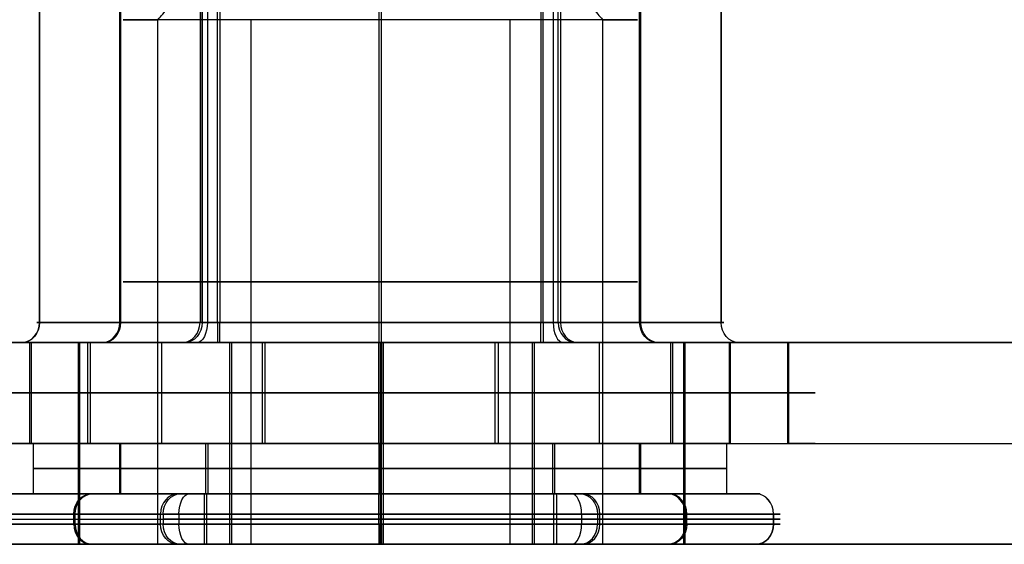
# Model space of a CAD drawing. Header units: millimetres. Extents: x -175 to 175, y -101 to 102.
# Tile 111 of 133: x 146.91 to 156.67, y -61.5 to -56.3. Entities that reach past the tile are written whole.
import ezdxf

# ---------------------------------------------------------------- set-up
doc = ezdxf.new("R2010")
doc.units = ezdxf.units.MM
doc.layers.add('Livello 01', color=7, linetype='Continuous')

msp = doc.modelspace()

# ---------------------------------------------------------------- linework, layer by layer
at = {"layer": 'Livello 01', "color": 254, "true_color": 0xcad1ee}
for p, q in [((147.9034, -59.3, -112.0026), (147.9034, -48.7169, -112.0026)), ((147.9147, -59.3, -109.0276), (147.9147, -48.7169, -109.0276)), ((150.4741, -59.3, -113.4999), (150.4741, -48.7169, -113.4999)), ((150.4968, -59.3, -107.55), (150.4968, -48.7169, -107.55)), ((153.0562, -59.3, -112.0223), (153.0562, -48.7169, -112.0223)), ((153.0676, -59.3, -109.0473), (153.0676, -48.7169, -109.0473)), ((148.7211, -51.4225, -107.6432), (148.7211, -59.3, -107.6432)), ((148.7721, -51.4225, -113.4666), (148.7721, -59.3, -113.4666)), ((152.1989, -51.4225, -107.5833), (152.1989, -59.3, -107.5833)), ((149.202, -56.3, -112.7284), (149.202, -61.5, -112.7284)), ((151.7689, -56.3, -108.3215), (151.7689, -61.5, -108.3215)), ((152.0762, -59.3, -113.506), (148.872, -59.3, -113.4938)), ((148.8947, -59.3, -107.5438), (152.0923, -59.3, -107.5561)), ((153.6977, -59.3, -110.9208), (152.2498, -59.3, -113.4067)), ((152.2718, -59.3, -107.6567), (153.8633, -59.3, -110.4378)), ((175, -59.5, 61.4), (-175, -59.5, 61.4)), ((-175, -59.5, -282.4), (175, -59.5, -282.4)), ((142, -59.5, -110.5), (147.5, -59.5, -110.5)), ((147.0138, -60.5, -112.5117), (147.0138, -59.5, -112.5117)), ((147.029, -60.5, -108.5117), (147.029, -59.5, -108.5117)), ((147.7419, -59.5, -108.927), (147.029, -59.5, -108.5117)), ((147.5, -59.5, -110.4885), (147.5, -61.5, -110.4885)), ((148.3165, -59.5, -114.2487), (148.3165, -60.5, -114.2487)), ((148.3165, -59.5, -114.2487), (148.6714, -59.5, -113.6394)), ((148.9901, -59.5, -113.0923), (148.9901, -61.5, -113.0923)), ((149.0099, -59.5, -107.8962), (149.0099, -61.5, -107.8962)), ((150.4702, -60.5, -114.5249), (150.4702, -59.5, -114.5249)), ((150.5008, -60.5, -106.525), (150.5008, -59.5, -106.525)), ((151.9901, -59.5, -113.1038), (151.9901, -61.5, -113.1038)), ((152.0099, -59.5, -107.9077), (152.0099, -61.5, -107.9077)), ((152.2995, -59.5, -107.4104), (152.6544, -59.5, -106.8012)), ((152.6544, -59.5, -106.8012), (152.6544, -60.5, -106.8012)), ((154.0354, -59.5, -110.7385), (153.1844, -59.5, -112.1995)), ((153.9419, -59.5, -112.5382), (153.229, -59.5, -112.1229)), ((153.5, -59.5, -110.5), (160, -59.5, -110.5)), ((153.5, -59.5, -110.5115), (153.5, -61.5, -110.5115)), ((153.9419, -59.5, -112.5382), (153.9419, -60.5, -112.5382)), ((153.9572, -60.5, -108.5382), (153.9572, -59.5, -108.5382)), ((146.4402, -60, -111.5095), (147.5873, -60, -113.5139)), ((147.6102, -60, -107.5139), (146.4479, -60, -109.5095)), ((149.3155, -60, -114.5205), (151.6249, -60, -114.5293)), ((151.6554, -60, -106.5294), (149.3461, -60, -106.5206)), ((153.3607, -60, -113.536), (154.5231, -60, -111.5404)), ((154.5307, -60, -109.5404), (153.3837, -60, -107.536)), ((-160, -60.5, 60.15), (160, -60.5, 60.15)), ((-160, -60.5, -281.15), (160, -60.5, -281.15)), ((147.9147, -60.5, -109.0276), (147.029, -60.5, -108.5117)), ((147.4934, -60.5, -112.2206), (150.4868, -60.5, -113.9641)), ((147.5066, -60.5, -108.7565), (147.4934, -60.5, -112.2206)), ((150.5132, -60.5, -107.0359), (147.5066, -60.5, -108.7565)), ((147.9034, -61, -112.0026), (147.9034, -60.5, -112.0026)), ((147.9147, -61, -109.0276), (147.9147, -60.5, -109.0276)), ((148.3165, -60.5, -114.2487), (148.7565, -60.5, -113.4934)), ((150.4741, -61, -113.4999), (150.4741, -60.5, -113.4999)), ((150.4868, -60.5, -113.9641), (153.4934, -60.5, -112.2435)), ((150.4968, -61, -107.55), (150.4968, -60.5, -107.55)), ((153.5066, -60.5, -108.7794), (150.5132, -60.5, -107.0359)), ((152.2144, -60.5, -107.5565), (152.6544, -60.5, -106.8012)), ((153.0562, -61, -112.0223), (153.0562, -60.5, -112.0223)), ((153.9419, -60.5, -112.5382), (153.0562, -60.5, -112.0223)), ((153.0676, -61, -109.0473), (153.0676, -60.5, -109.0473)), ((153.4934, -60.5, -112.2435), (153.5066, -60.5, -108.7794)), ((148.7565, -60.75, -113.4934), (147.0503, -60.75, -110.5118)), ((147.0503, -60.75, -110.5118), (148.7792, -60.75, -107.5434)), ((152.1917, -60.75, -113.5065), (148.7565, -60.75, -113.4934)), ((148.7792, -60.75, -107.5434), (152.2144, -60.75, -107.5565)), ((153.9207, -60.75, -110.5381), (152.1917, -60.75, -113.5065)), ((152.2144, -60.75, -107.5565), (153.9207, -60.75, -110.5381)), ((147.9147, -61, -109.0276), (147.6339, -61, -108.864)), ((148.591, -61, -113.7775), (148.7565, -61, -113.4934)), ((152.2144, -61, -107.5565), (152.38, -61, -107.2724)), ((153.337, -61, -112.1859), (153.0562, -61, -112.0223)), ((146.5874, -61.25, -110.7601), (148.308, -61.25, -113.7667)), ((146.5893, -61.25, -110.2601), (148.3328, -61.25, -107.2667)), ((147.4477, -61.3, -112.2634), (147.4477, -61.2, -112.2634)), ((147.4611, -61.3, -108.7634), (147.4611, -61.2, -108.7634)), ((148.4903, -61.2, -113.9504), (148.4903, -61.3, -113.9504)), ((148.7401, -61.2, -114.0183), (152.2041, -61.2, -114.0315)), ((148.7401, -61.25, -114.0183), (152.2041, -61.25, -114.0315)), ((152.2309, -61.2, -107.0316), (148.7668, -61.2, -107.0184)), ((152.2309, -61.25, -107.0316), (148.7668, -61.25, -107.0184)), ((150.4721, -61.3, -114.0249), (150.4721, -61.2, -114.0249)), ((150.4988, -61.3, -107.025), (150.4988, -61.2, -107.025)), ((152.4806, -61.2, -107.0995), (152.4806, -61.3, -107.0995)), ((152.6381, -61.2, -113.7832), (154.3816, -61.2, -110.7898)), ((152.6381, -61.25, -113.7832), (154.3816, -61.25, -110.7898)), ((154.3835, -61.2, -110.2898), (152.6629, -61.2, -107.2832)), ((154.3835, -61.25, -110.2898), (152.6629, -61.25, -107.2832)), ((153.5099, -61.3, -112.2865), (153.5099, -61.2, -112.2865)), ((153.5232, -61.3, -108.7865), (153.5232, -61.2, -108.7865)), ((148.308, -61.3, -113.7667), (146.5874, -61.3, -110.7601)), ((152.2041, -61.3, -114.0315), (148.7401, -61.3, -114.0183)), ((148.7668, -61.3, -107.0184), (148.774, -61.3, -107.0184)), ((154.3816, -61.3, -110.7898), (152.6381, -61.3, -113.7832)), ((142, -61.5, -110.5), (147.5, -61.5, -110.5)), ((148.282, -61.5, -109.2415), (147.6339, -61.5, -108.864)), ((148.591, -61.5, -113.7775), (149.202, -61.5, -112.7284)), ((151.7689, -61.5, -108.3215), (152.38, -61.5, -107.2724)), ((154.2088, -61.5, -110.6892), (152.4653, -61.5, -113.6825)), ((153.337, -61.5, -112.1859), (152.6889, -61.5, -111.8084)), ((153.5, -61.5, -110.5), (160, -61.5, -110.5))]:
    msp.add_line(p, q, dxfattribs=at)
at = {"layer": 'Livello 01', "color": 254, "true_color": 0xcad1ee, "extrusion": (0, 1, 0)}
for centre, radius, start, end in [((-150.4855, -110.5249, -56.3), 2.55, 210.21888, 30.21888), ((-147.2812, -110.5127, -59.3), 0.2, 330.21888, 30.21888), ((-148.8727, -113.2938, -59.3), 0.2, 270.21888, 330.21888), ((-148.8939, -107.7438, -59.3), 0.2, 30.21888, 90.21888), ((-148.8939, -107.7438, -59.3), 0.2, 30.21888, 90.21888), ((-152.077, -113.306, -59.3), 0.2, 210.21888, 270.21888), ((-152.0982, -107.7561, -59.3), 0.2, 90.21888, 150.21888), ((-153.6897, -110.5372, -59.3), 0.2, 150.21888, 210.21888), ((-153.6897, -110.5372, -59.3), 0.2, 150.21888, 210.21888), ((-147.2812, -110.5127, -59.5), 0.4, 330.21888, 30.21888), ((-148.8939, -107.7438, -59.5), 0.4, 30.21888, 71.19316), ((-152.077, -113.306, -59.5), 0.4, 210.21888, 270.21888), ((-152.0982, -107.7561, -59.5), 0.4, 90.21888, 111.27869), ((-153.6897, -110.5372, -59.5), 0.4, 177.09004, 210.21888), ((-149.3231, -112.5205, -60.5), 2, 270.21888, 330.21888), ((-149.3384, -108.5205, -60.5), 2, 30.21888, 90.21888), ((-151.6325, -112.5293, -60.5), 2, 210.21888, 270.21888), ((-151.6478, -108.5294, -60.5), 2, 90.21888, 150.21888), ((-152.7949, -110.5338, -60.5), 2, 150.21888, 210.21888), ((-148.742, -113.5183, -61), 0.3, 270.21888, 330.21888), ((-148.742, -113.5183, -61), 0.3, 270.21888, 330.21888), ((-148.7649, -107.5183, -61), 0.3, 30.21888, 90.21888), ((-148.7649, -107.5183, -61), 0.3, 38.46624, 90.21888), ((-152.206, -113.5315, -61), 0.3, 210.21888, 270.21888), ((-152.206, -113.5315, -61), 0.3, 210.21888, 270.21888), ((-152.229, -107.5316, -61), 0.3, 90.21888, 150.21888), ((-152.229, -107.5316, -61), 0.3, 90.21888, 150.21888), ((-153.9495, -110.5382, -61), 0.3, 150.21888, 210.21888), ((-153.9495, -110.5382, -61), 0.3, 150.21888, 210.21888), ((-148.742, -113.5183, -61.3), 0.5, 270.21888, 330.21888), ((-148.7649, -107.5183, -61.3), 0.5, 30.21888, 90.21888), ((-152.206, -113.5315, -61.3), 0.5, 210.21888, 270.21888), ((-152.229, -107.5316, -61.3), 0.5, 90.21888, 150.21888), ((-153.9495, -110.5382, -61.3), 0.5, 150.21888, 210.21888), ((-150.4855, -110.5249, -61.5), 2.55, 210.21888, 30.21888), ((-148.742, -113.5183, -61.5), 0.3, 270.21888, 330.21888), ((-148.7649, -107.5183, -61.5), 0.3, 30.21888, 90.21888), ((-148.7649, -107.5183, -61.5), 0.3, 35.33874, 90.21888), ((-148.742, -113.5183, -61.5), 0.3, 270.21888, 290.3174), ((-152.206, -113.5315, -61.5), 0.3, 210.21888, 270.21888), ((-152.206, -113.5315, -61.5), 0.3, 210.21888, 270.21888), ((-152.229, -107.5316, -61.5), 0.3, 90.21888, 150.21888), ((-152.229, -107.5316, -61.5), 0.3, 90.21888, 150.21888), ((-153.9495, -110.5382, -61.5), 0.3, 150.21888, 210.21888), ((-153.9495, -110.5382, -61.5), 0.3, 150.21888, 208.95948)]:
    msp.add_arc(centre, radius, start, end, dxfattribs=at)
at = {"layer": 'Livello 01', "color": 254, "true_color": 0xcad1ee, "extrusion": (0, -1, 0)}
for centre, radius, start, end in [((150.4855, -110.5249, 56.3), 2.55, 329.78112, 149.78112), ((150.4855, -110.5249, 58.9), 2.55, 149.78112, 329.78112), ((150.4855, -110.5249, 58.9), 2.55, 329.78112, 149.78112), ((147.2812, -110.5127, 59.5), 0.4, 149.78112, 209.78112), ((149.3231, -112.5205, 59.5), 2, 209.78112, 269.78112), ((149.3384, -108.5205, 59.5), 2, 89.78112, 149.78112), ((148.8727, -113.2938, 59.5), 0.4, 209.78112, 269.78112), ((148.8939, -107.7438, 59.5), 0.4, 89.78112, 149.78112), ((151.6325, -112.5293, 59.5), 2, 269.78112, 329.78112), ((151.6478, -108.5294, 59.5), 2, 29.78112, 89.78112), ((152.077, -113.306, 59.5), 0.4, 269.78112, 329.78112), ((152.0982, -107.7561, 59.5), 0.4, 29.78112, 89.78112), ((153.6897, -110.5372, 59.5), 0.4, 329.78112, 29.78112), ((152.7949, -110.5338, 59.5), 2, 329.78112, 29.78112), ((149.3231, -112.5205, 60), 2, 209.78112, 269.78112), ((149.3384, -108.5205, 60), 2, 89.78112, 149.78112), ((151.6325, -112.5293, 60), 2, 269.78112, 329.78112), ((151.6478, -108.5294, 60), 2, 29.78112, 89.78112), ((152.7949, -110.5338, 60), 2, 329.78112, 29.78112), ((148.742, -113.5183, 61.2), 0.5, 209.78112, 269.78112), ((148.742, -113.5183, 61.25), 0.5, 209.78112, 269.78112), ((148.7649, -107.5183, 61.2), 0.5, 89.78112, 149.78112), ((148.7649, -107.5183, 61.25), 0.5, 89.78112, 149.78112), ((152.206, -113.5315, 61.2), 0.5, 269.78112, 329.78112), ((152.206, -113.5315, 61.25), 0.5, 269.78112, 329.78112), ((152.229, -107.5316, 61.2), 0.5, 29.78112, 89.78112), ((152.229, -107.5316, 61.25), 0.5, 29.78112, 89.78112), ((153.9495, -110.5382, 61.2), 0.5, 329.78112, 29.78112), ((153.9495, -110.5382, 61.25), 0.5, 329.78112, 29.78112), ((150.4855, -110.5249, 61.5), 2.55, 329.78112, 149.78112)]:
    msp.add_arc(centre, radius, start, end, dxfattribs=at)
at = {"layer": 'Livello 01', "color": 254, "true_color": 0xcad1ee, "extrusion": (-0.496688, 5.5968e-13, 0.867929)}
msp.add_arc((59.3, 72.5393, -169.07), 0.2, 0, 90, dxfattribs=at)
at = {"layer": 'Livello 01', "color": 254, "true_color": 0xcad1ee, "extrusion": (-0.503305, -3.37811e-12, -0.864109)}
msp.add_arc((59.3, -182.4886, 21.3677), 0.2, 270, 0, dxfattribs=at)
at = {"layer": 'Livello 01', "color": 254, "true_color": 0xcad1ee, "extrusion": (-0.496688, 0, 0.867929)}
for centre, start, end in [((59.3, 72.5393, -170.6722), 0, 90), ((61.2, 79.0143, -170.6722), 90, 180), ((61.3, 72.4143, -170.6722), 270, 0)]:
    msp.add_arc(centre, 0.2, start, end, dxfattribs=at)
at = {"layer": 'Livello 01', "color": 254, "true_color": 0xcad1ee, "extrusion": (0.503305, 0, 0.864109)}
for centre, start, end in [((-59.3, -182.4886, -19.7656), 180, 270), ((-61.2, -188.9636, -19.7656), 270, 0), ((-61.3, -182.3636, -19.7656), 90, 180)]:
    msp.add_arc(centre, 0.2, start, end, dxfattribs=at)
at = {"layer": 'Livello 01', "color": 254, "true_color": 0xcad1ee, "extrusion": (-0.496688, 2.156e-12, 0.867929)}
msp.add_arc((59.3, 72.5393, -172.2743), 0.2, 0, 90, dxfattribs=at)
at = {"layer": 'Livello 01', "color": 254, "true_color": 0xcad1ee, "extrusion": (-0.503305, -1.75799e-12, -0.864109)}
msp.add_arc((59.3, -182.4886, 18.1634), 0.2, 270, 0, dxfattribs=at)
at = {"layer": 'Livello 01', "color": 254, "true_color": 0xcad1ee, "extrusion": (0.864109, 2.87806e-16, -0.503305)}
for centre, start, end in [((-59.3, -23.3698, 185.6636), 90, 180), ((-61.2, -23.5297, 185.6636), 270, 0), ((-61.3, -23.5297, 185.6636), 180, 270)]:
    msp.add_arc(centre, 0.2, start, end, dxfattribs=at)
at = {"layer": 'Livello 01', "color": 254, "true_color": 0xcad1ee, "extrusion": (0.999993, 2.69754e-12, -0.00382)}
msp.add_arc((-59.3, -113.1243, 149.3044), 0.2, 90, 180, dxfattribs=at)
at = {"layer": 'Livello 01', "color": 254, "true_color": 0xcad1ee, "extrusion": (0.999993, -5.24639e-16, -0.00382)}
msp.add_arc((-59.3, -106.7743, 149.3044), 0.2, 180, 270, dxfattribs=at)
at = {"layer": 'Livello 01', "color": 254, "true_color": 0xcad1ee, "extrusion": (-0.999993, 0, 0.00382)}
for centre, start, end in [((59.3, -113.1243, -150.9066), 0, 90), ((61.2, -106.6493, -150.9066), 90, 180), ((61.3, -113.2493, -150.9066), 270, 0)]:
    msp.add_arc(centre, 0.2, start, end, dxfattribs=at)
at = {"layer": 'Livello 01', "color": 254, "true_color": 0xcad1ee, "extrusion": (0.999993, 0, -0.00382)}
for centre, start, end in [((-59.3, -106.7743, 150.9066), 180, 270), ((-61.2, -113.2493, 150.9066), 270, 0), ((-61.3, -106.6493, 150.9066), 90, 180)]:
    msp.add_arc(centre, 0.2, start, end, dxfattribs=at)
at = {"layer": 'Livello 01', "color": 254, "true_color": 0xcad1ee, "extrusion": (-0.999993, 1.42123e-12, 0.00382)}
msp.add_arc((59.3, -113.1243, -152.5087), 0.2, 0, 90, dxfattribs=at)
at = {"layer": 'Livello 01', "color": 254, "true_color": 0xcad1ee, "extrusion": (-0.999993, 7.09349e-13, 0.00382)}
msp.add_arc((59.3, -106.7743, -152.5087), 0.2, 270, 360, dxfattribs=at)
at = {"layer": 'Livello 01', "color": 254, "true_color": 0xcad1ee, "extrusion": (-0.864109, 2.87806e-16, 0.503305)}
for centre, start, end in [((59.3, -16.1613, -185.6636), 270, 360), ((61.2, -16.0015, -185.6636), 90, 180), ((61.3, -16.0015, -185.6636), 360, 90)]:
    msp.add_arc(centre, 0.2, start, end, dxfattribs=at)
at = {"layer": 'Livello 01', "color": 254, "true_color": 0xcad1ee, "extrusion": (0.503305, 1.19666e-12, 0.864109)}
msp.add_arc((-59.3, -188.8386, -21.3677), 0.2, 90, 180, dxfattribs=at)
at = {"layer": 'Livello 01', "color": 254, "true_color": 0xcad1ee, "extrusion": (-0.496688, 1.37669e-12, 0.867929)}
msp.add_arc((59.3, 78.8893, -169.07), 0.2, 270, 0, dxfattribs=at)
at = {"layer": 'Livello 01', "color": 254, "true_color": 0xcad1ee, "extrusion": (-0.503305, 0, -0.864109)}
for centre, start, end in [((59.3, -188.8386, 19.7656), 0, 90), ((61.2, -182.3636, 19.7656), 90, 180), ((61.3, -188.9636, 19.7656), 270, 0)]:
    msp.add_arc(centre, 0.2, start, end, dxfattribs=at)
at = {"layer": 'Livello 01', "color": 254, "true_color": 0xcad1ee, "extrusion": (0.496688, 0, -0.867929)}
for centre, start, end in [((-59.3, 78.8893, 170.6722), 180, 270), ((-61.2, 72.4143, 170.6722), 270, 0), ((-61.3, 79.0143, 170.6722), 90, 180)]:
    msp.add_arc(centre, 0.2, start, end, dxfattribs=at)
at = {"layer": 'Livello 01', "color": 254, "true_color": 0xcad1ee, "extrusion": (-0.503305, -6.30831e-13, -0.864109)}
msp.add_arc((59.3, -188.8386, 18.1634), 0.2, 0, 90, dxfattribs=at)
at = {"layer": 'Livello 01', "color": 254, "true_color": 0xcad1ee, "extrusion": (0.496688, 1.33607e-12, -0.867929)}
msp.add_arc((-59.3, 78.8893, 172.2743), 0.2, 180, 270, dxfattribs=at)
at = {"layer": 'Livello 01', "color": 254, "true_color": 0xcad1ee, "extrusion": (0.503305, 2.87806e-16, 0.864109)}
for centre, start, end in [((-59.3, -188.8386, -21.3677), 146.05603, 180), ((-61.2, -188.9636, -18.0335), 270, 0)]:
    msp.add_arc(centre, 0.2, start, end, dxfattribs=at)
at = {"layer": 'Livello 01', "color": 254, "true_color": 0xcad1ee, "extrusion": (-0.496688, -9.27267e-13, 0.867929)}
msp.add_arc((61.2, 72.4143, -172.4042), 0.2, 180, 270, dxfattribs=at)
at = {"layer": 'Livello 01', "color": 254, "true_color": 0xcad1ee, "extrusion": (-0.503305, 6.21625e-13, -0.864109)}
msp.add_arc((61.2, -182.3636, 18.0335), 0.2, 90, 180, dxfattribs=at)
at = {"layer": 'Livello 01', "color": 254, "true_color": 0xcad1ee, "extrusion": (-0.999993, 7.08967e-13, 0.00382)}
msp.add_arc((61.2, -113.2493, -149.1745), 0.2, 180, 270, dxfattribs=at)
at = {"layer": 'Livello 01', "color": 254, "true_color": 0xcad1ee, "extrusion": (-0.999993, 5.68302e-13, 0.00382)}
msp.add_arc((61.2, -106.6493, -149.1745), 0.2, 90, 180, dxfattribs=at)
at = {"layer": 'Livello 01', "color": 254, "true_color": 0xcad1ee, "extrusion": (0.999993, 8.55725e-13, -0.00382)}
msp.add_arc((-61.2, -113.2493, 152.6386), 0.2, 270, 0, dxfattribs=at)
at = {"layer": 'Livello 01', "color": 254, "true_color": 0xcad1ee, "extrusion": (0.999993, -7.10401e-13, -0.00382)}
msp.add_arc((-61.2, -106.6493, 152.6386), 0.2, 360, 90, dxfattribs=at)
at = {"layer": 'Livello 01', "color": 254, "true_color": 0xcad1ee, "extrusion": (-0.503305, -2.15139e-13, -0.864109)}
msp.add_arc((61.2, -188.9636, 21.4976), 0.2, 180, 270, dxfattribs=at)
at = {"layer": 'Livello 01', "color": 254, "true_color": 0xcad1ee, "extrusion": (-0.496688, -3.23817e-13, 0.867929)}
msp.add_arc((61.2, 79.0143, -168.9401), 0.2, 90, 180, dxfattribs=at)
at = {"layer": 'Livello 01', "color": 254, "true_color": 0xcad1ee, "extrusion": (0.503305, 1.53401e-13, 0.864109)}
msp.add_arc((-61.2, -188.9636, -18.0335), 0.2, 270, 0, dxfattribs=at)
at = {"layer": 'Livello 01', "color": 254, "true_color": 0xcad1ee, "extrusion": (-0.496688, -6.43059e-15, 0.867929)}
msp.add_arc((61.2, 79.0143, -172.4042), 0.2, 90, 180, dxfattribs=at)
at = {"layer": 'Livello 01', "color": 254, "true_color": 0xcad1ee, "extrusion": (0.496688, -9.5078e-13, -0.867929)}
msp.add_arc((-61.3, 72.4143, 172.4042), 0.2, 180, 270, dxfattribs=at)
at = {"layer": 'Livello 01', "color": 254, "true_color": 0xcad1ee, "extrusion": (-0.503305, -3.19281e-13, -0.864109)}
msp.add_arc((61.3, -182.3636, 18.0335), 0.2, 0, 90, dxfattribs=at)
at = {"layer": 'Livello 01', "color": 254, "true_color": 0xcad1ee, "extrusion": (-0.999993, -1.1389e-12, 0.00382)}
msp.add_arc((61.3, -113.2493, -149.1745), 0.2, 270, 360, dxfattribs=at)
at = {"layer": 'Livello 01', "color": 254, "true_color": 0xcad1ee, "extrusion": (-0.999993, -5.67625e-13, 0.00382)}
msp.add_arc((61.3, -106.6493, -149.1745), 0.2, 0, 90, dxfattribs=at)
at = {"layer": 'Livello 01', "color": 254, "true_color": 0xcad1ee, "extrusion": (0.999993, -1.13663e-12, -0.00382)}
msp.add_arc((-61.3, -113.2493, 152.6386), 0.2, 180, 270, dxfattribs=at)
at = {"layer": 'Livello 01', "color": 254, "true_color": 0xcad1ee, "extrusion": (0.999993, 2.82062e-13, -0.00382)}
msp.add_arc((-61.3, -106.6493, 152.6386), 0.2, 90, 180, dxfattribs=at)
at = {"layer": 'Livello 01', "color": 254, "true_color": 0xcad1ee, "extrusion": (0.503305, 3.12138e-13, 0.864109)}
msp.add_arc((-61.3, -188.9636, -21.4976), 0.2, 180, 270, dxfattribs=at)
at = {"layer": 'Livello 01', "color": 254, "true_color": 0xcad1ee, "extrusion": (-0.496688, -6.34339e-13, 0.867929)}
msp.add_arc((61.3, 79.0143, -168.9401), 0.2, 0, 90, dxfattribs=at)
at = {"layer": 'Livello 01', "color": 254, "true_color": 0xcad1ee, "extrusion": (-0.503305, 1.06009e-14, -0.864109)}
msp.add_arc((61.3, -188.9636, 18.0335), 0.2, 270, 0, dxfattribs=at)
at = {"layer": 'Livello 01', "color": 254, "true_color": 0xcad1ee, "extrusion": (-0.496688, -3.33874e-13, 0.867929)}
msp.add_arc((61.3, 79.0143, -172.4042), 0.2, 360, 90, dxfattribs=at)
at = {"layer": 'Livello 01', "color": 254, "true_color": 0xcad1ee}
for points in [[(147.1076, -59.3, -110.612), (147.1076, -51.4225, -110.612)], [(147.1084, -51.4225, -110.412), (147.1084, -59.3, -110.412)], [(148.6991, -51.4225, -113.3931), (148.6991, -59.3, -113.3931)], [(148.7211, -59.3, -107.6432), (148.7211, -51.4225, -107.6432)], [(148.872, -59.3, -113.4938), (148.872, -51.4225, -113.4938)], [(148.8947, -51.4225, -107.5438), (148.8947, -59.3, -107.5438)], [(152.0762, -51.4225, -113.506), (152.0762, -59.3, -113.506)], [(152.099, -59.3, -107.5561), (152.099, -51.4225, -107.5561)], [(152.2498, -59.3, -113.4067), (152.2498, -51.4225, -113.4067)], [(152.2718, -51.4225, -107.6567), (152.2718, -59.3, -107.6567)], [(153.8626, -51.4225, -110.6378), (153.8626, -59.3, -110.6378)], [(153.8633, -59.3, -110.4378), (153.8633, -51.4225, -110.4378)], [(148.282, -56.3, -109.2415), (149.0597, -55.4, -109.6945)], [(151.9113, -55.4, -111.3554), (152.6889, -56.3, -111.8084)], [(148.282, -61.5, -109.2415), (148.282, -56.3, -109.2415)], [(152.6889, -56.3, -111.8084), (152.6889, -61.5, -111.8084)], [(148.6991, -59.3, -113.3931), (147.1076, -59.3, -110.612)], [(147.1084, -59.3, -110.412), (148.7211, -59.3, -107.6432)], [(152.0762, -59.3, -113.506), (148.872, -59.3, -113.4938)], [(148.8947, -59.3, -107.5438), (152.099, -59.3, -107.5561)], [(153.8626, -59.3, -110.6378), (152.2498, -59.3, -113.4067)], [(152.2718, -59.3, -107.6567), (153.8633, -59.3, -110.4378)], [(-175, -59.5, 60.4), (175, -59.5, 60.4)], [(-175, -59.5, 62.4), (175, -59.5, 62.4)], [(-175, -59.5, -283.4), (175, -59.5, -283.4)], [(175, -59.5, -281.4), (-175, -59.5, -281.4)], [(-160, -59.5, 60.15), (160, -59.5, 60.15)], [(160, -59.5, -281.15), (-160, -59.5, -281.15)], [(147.5873, -59.5, -113.5139), (146.4402, -59.5, -111.5095)], [(146.4479, -59.5, -109.5095), (147.6102, -59.5, -107.5139)], [(146.934, -59.5, -110.7114), (148.5256, -59.5, -113.4925)], [(148.5483, -59.5, -107.5425), (146.9356, -59.5, -110.3114)], [(150.4868, -59.5, -113.9641), (147.4934, -59.5, -112.2206)], [(147.4934, -61.5, -112.2206), (147.4934, -59.5, -112.2206)], [(147.4934, -59.5, -112.2206), (147.5066, -59.5, -108.7565)], [(147.5066, -61.5, -108.7565), (147.5066, -59.5, -108.7565)], [(147.5066, -59.5, -108.7565), (150.5132, -59.5, -107.0359)], [(147.5873, -60.5, -113.5139), (147.5873, -59.5, -113.5139)], [(147.6102, -59.5, -107.5139), (147.6102, -60.5, -107.5139)], [(148.8712, -59.5, -113.6938), (152.0755, -59.5, -113.706)], [(152.0997, -59.5, -107.3561), (148.8955, -59.5, -107.3438)], [(149.3155, -59.5, -114.5205), (149.3155, -60.5, -114.5205)], [(151.6249, -59.5, -114.5293), (149.3155, -59.5, -114.5205)], [(149.3461, -60.5, -106.5206), (149.3461, -59.5, -106.5206)], [(149.3461, -59.5, -106.5206), (151.6554, -59.5, -106.5294)], [(153.4934, -59.5, -112.2435), (150.4868, -59.5, -113.9641)], [(150.4868, -61.5, -113.9641), (150.4868, -59.5, -113.9641)], [(150.5132, -59.5, -107.0359), (150.5132, -61.5, -107.0359)], [(150.5132, -59.5, -107.0359), (153.5066, -59.5, -108.7794)], [(151.6249, -60.5, -114.5293), (151.6249, -59.5, -114.5293)], [(151.6554, -59.5, -106.5294), (151.6554, -60.5, -106.5294)], [(152.4226, -59.5, -113.5074), (154.0354, -59.5, -110.7385)], [(154.0369, -59.5, -110.3385), (152.4454, -59.5, -107.5574)], [(153.3607, -59.5, -113.536), (153.3607, -60.5, -113.536)], [(154.5231, -59.5, -111.5404), (153.3607, -59.5, -113.536)], [(153.3837, -60.5, -107.536), (153.3837, -59.5, -107.536)], [(153.3837, -59.5, -107.536), (154.5307, -59.5, -109.5404)], [(153.5066, -59.5, -108.7794), (153.4934, -59.5, -112.2435)], [(153.4934, -61.5, -112.2435), (153.4934, -59.5, -112.2435)], [(153.5066, -61.5, -108.7794), (153.5066, -59.5, -108.7794)], [(154.5231, -60.5, -111.5404), (154.5231, -59.5, -111.5404)], [(154.5307, -59.5, -109.5404), (154.5307, -60.5, -109.5404)], [(146.4402, -60.5, -111.5095), (147.5873, -60.5, -113.5139)], [(147.6102, -60.5, -107.5139), (146.4479, -60.5, -109.5095)], [(147.0503, -61, -110.5118), (147.0503, -60.5, -110.5118)], [(147.0503, -60.5, -110.5118), (148.7565, -60.5, -113.4934)], [(148.7792, -60.5, -107.5434), (147.0503, -60.5, -110.5118)], [(148.7565, -61, -113.4934), (148.7565, -60.5, -113.4934)], [(148.7565, -60.5, -113.4934), (152.1917, -60.5, -113.5065)], [(148.7792, -61, -107.5434), (148.7792, -60.5, -107.5434)], [(152.2144, -60.5, -107.5565), (148.7792, -60.5, -107.5434)], [(149.3155, -60.5, -114.5205), (151.6249, -60.5, -114.5293)], [(151.6554, -60.5, -106.5294), (149.3461, -60.5, -106.5206)], [(152.1917, -60.5, -113.5065), (152.1917, -61, -113.5065)], [(152.1917, -60.5, -113.5065), (153.9207, -60.5, -110.5381)], [(152.2144, -61, -107.5565), (152.2144, -60.5, -107.5565)], [(153.9207, -60.5, -110.5381), (152.2144, -60.5, -107.5565)], [(153.3607, -60.5, -113.536), (154.5231, -60.5, -111.5404)], [(153.3837, -60.5, -107.536), (154.5307, -60.5, -109.5404)], [(153.9207, -61, -110.5381), (153.9207, -60.5, -110.5381)], [(148.4816, -61, -113.6673), (146.761, -61, -110.6607)], [(146.7622, -61, -110.3607), (148.5057, -61, -107.3674)], [(148.7565, -61, -113.4934), (147.0503, -61, -110.5118)], [(147.0503, -61, -110.5118), (148.7792, -61, -107.5434)], [(152.2049, -61, -113.8315), (148.7408, -61, -113.8183)], [(152.1917, -61, -113.5065), (148.7565, -61, -113.4934)], [(148.766, -61, -107.2184), (152.2301, -61, -107.2316)], [(148.7792, -61, -107.5434), (152.2144, -61, -107.5565)], [(153.9207, -61, -110.5381), (152.1917, -61, -113.5065)], [(152.2144, -61, -107.5565), (153.9207, -61, -110.5381)], [(154.2088, -61, -110.6892), (152.4653, -61, -113.6825)], [(152.4893, -61, -107.3826), (154.2099, -61, -110.3892)], [(148.308, -61.2, -113.7667), (146.5874, -61.2, -110.7601)], [(146.5893, -61.2, -110.2601), (148.3328, -61.2, -107.2667)], [(148.308, -61.3, -113.7667), (148.308, -61.2, -113.7667)], [(148.3328, -61.2, -107.2667), (148.3328, -61.3, -107.2667)], [(148.7401, -61.2, -114.0183), (148.7401, -61.3, -114.0183)], [(152.2041, -61.2, -114.0315), (148.7401, -61.2, -114.0183)], [(148.7668, -61.2, -107.0184), (152.2309, -61.2, -107.0316)], [(148.7668, -61.3, -107.0184), (148.7668, -61.2, -107.0184)], [(152.2041, -61.3, -114.0315), (152.2041, -61.2, -114.0315)], [(152.2309, -61.2, -107.0316), (152.2309, -61.3, -107.0316)], [(152.6381, -61.2, -113.7832), (152.6381, -61.3, -113.7832)], [(154.3816, -61.2, -110.7898), (152.6381, -61.2, -113.7832)], [(152.6629, -61.3, -107.2832), (152.6629, -61.2, -107.2832)], [(152.6629, -61.2, -107.2832), (154.3835, -61.2, -110.2898)], [(154.3816, -61.3, -110.7898), (154.3816, -61.2, -110.7898)], [(154.3835, -61.2, -110.2898), (154.3835, -61.3, -110.2898)], [(146.5874, -61.3, -110.7601), (148.308, -61.3, -113.7667)], [(148.3328, -61.3, -107.2667), (146.5893, -61.3, -110.2601)], [(148.7401, -61.3, -114.0183), (152.2041, -61.3, -114.0315)], [(152.2309, -61.3, -107.0316), (148.7668, -61.3, -107.0184)], [(152.6381, -61.3, -113.7832), (154.3816, -61.3, -110.7898)], [(154.3835, -61.3, -110.2898), (152.6629, -61.3, -107.2832)], [(160, -61.5, 60.15), (-160, -61.5, 60.15)], [(-160, -61.5, -281.15), (160, -61.5, -281.15)], [(148.4816, -61.5, -113.6673), (146.761, -61.5, -110.6607)], [(146.7622, -61.5, -110.3607), (148.5057, -61.5, -107.3674)], [(150.4868, -61.5, -113.9641), (147.4934, -61.5, -112.2206)], [(147.4934, -61.5, -112.2206), (147.5066, -61.5, -108.7565)], [(147.5066, -61.5, -108.7565), (150.5132, -61.5, -107.0359)], [(152.2049, -61.5, -113.8315), (148.7408, -61.5, -113.8183)], [(148.766, -61.5, -107.2184), (152.2301, -61.5, -107.2316)], [(153.4934, -61.5, -112.2435), (150.4868, -61.5, -113.9641)], [(150.5132, -61.5, -107.0359), (153.5066, -61.5, -108.7794)], [(154.2088, -61.5, -110.6892), (152.4653, -61.5, -113.6825)], [(152.4893, -61.5, -107.3826), (154.2099, -61.5, -110.3892)], [(153.5066, -61.5, -108.7794), (153.4934, -61.5, -112.2435)]]:
    msp.add_open_spline(points, degree=1, dxfattribs=at)

doc.saveas('drawing.dxf')
